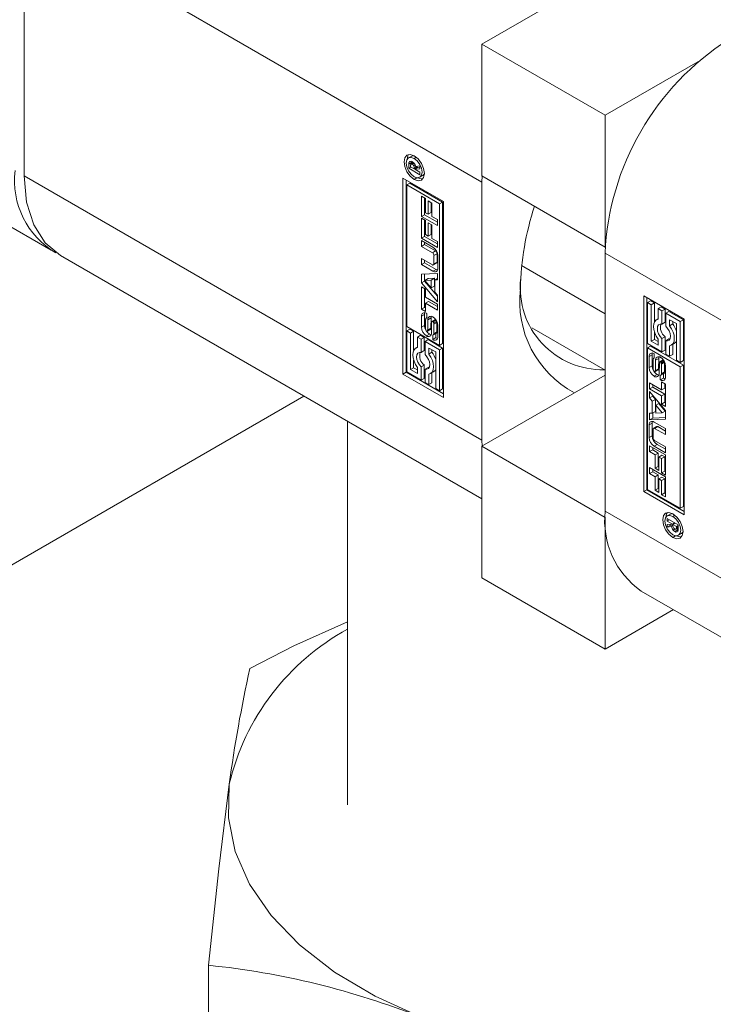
# Model space of a CAD drawing. Header units: millimetres. Extents: x 450 to 25135, y 150 to 17673.
# Tile 9 of 256: x 3639 to 3719, y 2110 to 2223. Entities that reach past the tile are written whole.
import ezdxf

# ---------------------------------------------------------------- set-up
doc = ezdxf.new("R2010")
doc.units = ezdxf.units.MM
doc.linetypes.add('SLD-Continua', pattern=[0])
doc.layers.add('COTAS', color=1, linetype='SLD-Continua')
doc.layers.add('OCULTA', color=8, linetype='SLD-Continua')

msp = doc.modelspace()

# ---------------------------------------------------------------- linework, layer by layer
at = {"color": 7, "linetype": 'SLD-Continua', "lineweight": 18, "ltscale": 30}
msp.add_line((3676.58, 2177.22), (3676.58, 2133.24), dxfattribs=at)
at = {"layer": 'COTAS', "linetype": 'SLD-Continua', "lineweight": 18, "ltscale": 30}
for p, q in [((3796.79, 2281.02), (3691.99, 2220.51)), ((3691.99, 2204.69), (3639.48, 2235)), ((3639.48, 2235), (3639.48, 2205.4)), ((3590.06, 2227.17), (3642.57, 2196.86)), ((3691.99, 2220.51), (3691.99, 2205.41)), ((3691.99, 2220.51), (3706.13, 2212.35)), ((3706.13, 2212.35), (3716.76, 2218.49)), ((3706.13, 2197.24), (3706.13, 2212.35)), ((3683.93, 2207.66), (3683.58, 2207.46)), ((3684.18, 2207.72), (3683.93, 2207.66)), ((3684.46, 2207.54), (3684.22, 2207.4)), ((3683.95, 2206.96), (3683.6, 2206.75)), ((3683.6, 2206.27), (3683.6, 2206.75)), ((3683.85, 2206.42), (3683.6, 2206.27)), ((3684.87, 2205.54), (3683.6, 2206.27)), ((3683.88, 2207.08), (3683.62, 2206.94)), ((3683.81, 2206.62), (3683.81, 2206.58)), ((3683.81, 2206.58), (3683.81, 2206.55)), ((3683.81, 2206.55), (3683.81, 2206.44)), ((3683.81, 2206.44), (3684.22, 2206.2)), ((3684.14, 2206.92), (3683.87, 2206.76)), ((3684.16, 2206.9), (3683.94, 2206.77)), ((3683.95, 2206.81), (3683.95, 2206.96)), ((3684.2, 2206.85), (3684, 2206.74)), ((3684.21, 2206.84), (3684.02, 2206.73)), ((3684.32, 2206.66), (3684.16, 2206.57)), ((3684.57, 2206.47), (3684.22, 2206.27)), ((3684.57, 2206.41), (3684.22, 2206.2)), ((3684.63, 2206.37), (3684.28, 2206.17)), ((3684.38, 2206.47), (3684.87, 2206.55)), ((3684.57, 2206.47), (3684.57, 2206.5)), ((3684.57, 2206.41), (3684.57, 2206.47)), ((3684.87, 2206.39), (3684.63, 2206.37)), ((3684.87, 2206.55), (3684.87, 2206.21)), ((3691.99, 2175.09), (3639.48, 2205.4)), ((3684.22, 2206.2), (3684.22, 2206.27)), ((3684.54, 2205.19), (3684.22, 2205)), ((3684.87, 2206.21), (3684.28, 2206.17)), ((3684.28, 2206.17), (3684.87, 2205.83)), ((3684.38, 2206.23), (3684.32, 2206.26)), ((3684.86, 2205.24), (3685.21, 2205.45)), ((3684.87, 2205.83), (3684.87, 2205.54)), ((3685.21, 2205.45), (3685.39, 2205.63)), ((3691.99, 2205.41), (3706.13, 2197.24)), ((3691.99, 2204.69), (3692, 2205.4)), ((3682.93, 2205.13), (3687.57, 2202.45)), ((3682.93, 2182.67), (3682.93, 2205.13)), ((3683.28, 2204.92), (3683.28, 2182.88)), ((3683.36, 2204.37), (3683.72, 2204.57)), ((3683.36, 2204.37), (3683.36, 2188.13)), ((3687.13, 2202.2), (3683.36, 2204.37)), ((3687.48, 2202.4), (3683.72, 2204.57)), ((3691.99, 2175.09), (3691.99, 2204.69)), ((3685.05, 2203.06), (3685.5, 2202.8)), ((3685.05, 2200.75), (3685.05, 2203.06)), ((3685.41, 2200.95), (3685.41, 2202.85)), ((3685.5, 2202.8), (3685.5, 2201.17)), ((3685.81, 2202.54), (3686.26, 2202.28)), ((3685.81, 2200.99), (3685.81, 2202.54)), ((3686.17, 2201.2), (3686.17, 2202.34)), ((3686.26, 2202.28), (3686.26, 2200.74)), ((3687.48, 2202.4), (3687.13, 2202.2)), ((3687.13, 2185.95), (3687.13, 2202.2)), ((3687.48, 2186.16), (3687.48, 2202.4)), ((3687.57, 2202.45), (3687.57, 2179.99)), ((3685.41, 2200.95), (3685.05, 2200.75)), ((3686.88, 2199.69), (3685.05, 2200.75)), ((3686.88, 2200.1), (3685.41, 2200.95)), ((3685.5, 2201.17), (3685.81, 2200.99)), ((3686.17, 2201.2), (3685.81, 2200.99)), ((3686.26, 2200.74), (3686.88, 2200.38)), ((3685.05, 2200.55), (3685.5, 2200.29)), ((3685.05, 2198.24), (3685.05, 2200.55)), ((3685.41, 2198.44), (3685.41, 2200.34)), ((3685.5, 2200.29), (3685.5, 2198.66)), ((3685.81, 2200.03), (3686.26, 2199.77)), ((3685.81, 2198.48), (3685.81, 2200.03)), ((3686.17, 2198.69), (3686.17, 2199.83)), ((3686.26, 2199.77), (3686.26, 2198.22)), ((3686.88, 2200.38), (3686.88, 2199.69)), ((3685.41, 2198.44), (3685.05, 2198.24)), ((3686.88, 2197.59), (3685.41, 2198.44)), ((3685.5, 2198.66), (3685.81, 2198.48)), ((3686.17, 2198.69), (3685.81, 2198.48)), ((3686.88, 2197.18), (3685.05, 2198.24)), ((3685.05, 2198), (3686.37, 2197.23)), ((3685.05, 2197.31), (3685.05, 2198)), ((3685.41, 2197.51), (3685.05, 2197.31)), ((3686.31, 2196.58), (3685.05, 2197.31)), ((3685.41, 2197.51), (3685.41, 2197.79)), ((3686.66, 2196.79), (3685.41, 2197.51)), ((3686.26, 2198.22), (3686.88, 2197.87)), ((3686.88, 2197.87), (3686.88, 2197.18)), ((3706.14, 2197.25), (3706.13, 2197.24)), ((3643.63, 2196.25), (3691.99, 2168.33)), ((3686.66, 2196.79), (3686.31, 2196.58)), ((3686.84, 2196.47), (3686.49, 2196.27)), ((3686.49, 2195.3), (3686.49, 2196.27)), ((3686.84, 2195.5), (3686.84, 2196.47)), ((3686.94, 2196.25), (3686.94, 2194.79)), ((3706.13, 2196.53), (3758.63, 2166.22)), ((3706.13, 2196.53), (3706.13, 2166.93)), ((3685.05, 2195.92), (3686.31, 2195.19)), ((3685.05, 2195.23), (3685.05, 2195.92)), ((3685.41, 2195.43), (3685.05, 2195.23)), ((3686.37, 2194.46), (3685.05, 2195.23)), ((3685.41, 2195.43), (3685.41, 2195.71)), ((3686.73, 2194.67), (3685.41, 2195.43)), ((3686.44, 2195.18), (3686.79, 2195.38)), ((3686.84, 2195.5), (3686.49, 2195.3)), ((3696.55, 2195.1), (3706.13, 2189.57)), ((3685.05, 2194.14), (3686.88, 2194.2)), ((3685.05, 2193.14), (3685.05, 2194.14)), ((3685.41, 2193.34), (3685.41, 2194.15)), ((3686.73, 2194.67), (3686.37, 2194.46)), ((3686.88, 2194.2), (3686.88, 2193.47)), ((3685.41, 2193.34), (3685.05, 2193.14)), ((3686.88, 2190.96), (3685.05, 2193.14)), ((3686.88, 2191.59), (3685.41, 2193.34)), ((3685.81, 2193.61), (3685.45, 2193.41)), ((3686.18, 2193.44), (3685.45, 2193.41)), ((3685.45, 2193.41), (3686.18, 2192.54)), ((3686.53, 2193.65), (3685.81, 2193.61)), ((3686.53, 2193.65), (3686.18, 2193.44)), ((3686.18, 2192.54), (3686.18, 2193.44)), ((3686.53, 2192.74), (3686.18, 2192.54)), ((3686.53, 2192.74), (3686.53, 2193.65)), ((3686.88, 2193.63), (3686.58, 2193.45)), ((3686.88, 2193.47), (3686.58, 2193.45)), ((3686.58, 2193.45), (3686.58, 2192.06)), ((3685.05, 2192.67), (3685.5, 2192.41)), ((3685.05, 2190.11), (3685.05, 2192.67)), ((3685.41, 2190.31), (3685.41, 2192.47)), ((3685.5, 2192.41), (3685.5, 2191.48)), ((3686.58, 2192.06), (3686.88, 2191.7)), ((3686.88, 2191.7), (3686.88, 2190.96)), ((3710.55, 2191.63), (3715.19, 2188.95)), ((3710.55, 2169.18), (3710.55, 2191.63)), ((3685.5, 2191.48), (3686.88, 2190.68)), ((3685.85, 2190.99), (3685.5, 2190.79)), ((3685.5, 2190.79), (3685.5, 2189.85)), ((3686.88, 2189.99), (3685.5, 2190.79)), ((3686.88, 2190.4), (3685.85, 2190.99)), ((3686.88, 2190.68), (3686.88, 2189.99)), ((3710.9, 2191.43), (3710.9, 2169.38)), ((3711.34, 2191.08), (3710.99, 2190.87)), ((3710.99, 2190.87), (3710.99, 2186.18)), ((3711.42, 2190.62), (3710.99, 2190.87)), ((3711.78, 2190.82), (3711.34, 2191.08)), ((3711.78, 2190.82), (3711.42, 2190.62)), ((3711.42, 2186.43), (3711.42, 2190.62)), ((3711.78, 2188.63), (3711.78, 2190.82)), ((3685.41, 2190.31), (3685.05, 2190.11)), ((3685.5, 2189.85), (3685.05, 2190.11)), ((3685.4, 2189.51), (3685.05, 2189.3)), ((3685.4, 2188.24), (3685.4, 2189.51)), ((3685.5, 2190.26), (3685.41, 2190.31)), ((3685.65, 2189.62), (3685.65, 2189.09)), ((3712.56, 2190.37), (3712.21, 2190.17)), ((3712.65, 2189.91), (3712.21, 2190.17)), ((3712.21, 2190.17), (3712.21, 2188.97)), ((3713, 2190.12), (3712.56, 2190.37)), ((3713, 2190.12), (3712.65, 2189.91)), ((3712.65, 2188.39), (3712.65, 2189.91)), ((3713, 2188.6), (3713, 2190.12)), ((3713.44, 2189.86), (3713.09, 2189.66)), ((3714.75, 2188.7), (3713.09, 2189.66)), ((3713.09, 2189.66), (3713.09, 2188.14)), ((3715.1, 2188.9), (3713.44, 2189.86)), ((3685.05, 2188.04), (3685.05, 2189.3)), ((3685.4, 2188.24), (3685.05, 2188.04)), ((3685.53, 2188.93), (3685.53, 2187.85)), ((3685.65, 2189.13), (3685.59, 2189.09)), ((3685.65, 2189.13), (3685.61, 2189.1)), ((3685.77, 2187.72), (3685.79, 2188.89)), ((3686.15, 2189.1), (3685.79, 2188.89)), ((3686.12, 2187.92), (3686.15, 2189.1)), ((3686.22, 2188.55), (3686.2, 2187.38)), ((3686.65, 2188.91), (3686.29, 2188.7)), ((3686.35, 2188.7), (3686.7, 2188.9)), ((3686.73, 2188.85), (3686.4, 2188.65)), ((3686.8, 2188.74), (3686.45, 2188.54)), ((3686.82, 2188.6), (3686.47, 2188.4)), ((3686.47, 2187.32), (3686.47, 2188.4)), ((3686.82, 2187.52), (3686.82, 2188.6)), ((3686.94, 2188.21), (3686.94, 2186.95)), ((3712.21, 2189.01), (3712.02, 2188.9)), ((3713, 2188.6), (3712.65, 2188.39)), ((3713.53, 2188.9), (3714.31, 2188.45)), ((3713.53, 2188.21), (3713.53, 2188.9)), ((3713.88, 2188.41), (3713.53, 2188.21)), ((3713.88, 2188.41), (3713.88, 2188.7)), ((3714.31, 2188.45), (3714.31, 2184.26)), ((3715.1, 2188.9), (3714.75, 2188.7)), ((3714.75, 2184), (3714.75, 2188.7)), ((3715.1, 2184.21), (3715.1, 2188.9)), ((3715.19, 2188.95), (3715.19, 2166.5)), ((3683.36, 2188.13), (3687.13, 2185.95)), ((3683.72, 2187.83), (3683.36, 2187.62)), ((3683.8, 2187.37), (3683.36, 2187.62)), ((3683.36, 2187.62), (3683.36, 2182.93)), ((3684.15, 2187.57), (3683.72, 2187.83)), ((3684.15, 2187.57), (3683.8, 2187.37)), ((3683.8, 2183.18), (3683.8, 2187.37)), ((3684.15, 2185.37), (3684.15, 2187.57)), ((3684.94, 2187.12), (3684.59, 2186.91)), ((3685.38, 2186.87), (3684.94, 2187.12)), ((3685.98, 2187.25), (3685.62, 2187.04)), ((3685.64, 2187.56), (3685.64, 2187.56)), ((3685.71, 2187.55), (3686.06, 2187.76)), ((3686.09, 2187.79), (3685.74, 2187.59)), ((3686.12, 2187.86), (3685.76, 2187.66)), ((3686.12, 2187.92), (3685.77, 2187.72)), ((3686.34, 2187.16), (3686.35, 2187.15)), ((3686.34, 2186.64), (3686.34, 2187.16)), ((3686.41, 2187.15), (3686.76, 2187.36)), ((3686.78, 2187.37), (3686.42, 2187.16)), ((3686.81, 2187.43), (3686.46, 2187.23)), ((3686.82, 2187.52), (3686.47, 2187.32)), ((3686.7, 2186.84), (3686.7, 2187.32)), ((3697.71, 2187.96), (3706.13, 2183.1)), ((3711.78, 2186.63), (3711.78, 2187.51)), ((3684.59, 2186.91), (3684.59, 2185.72)), ((3685.03, 2186.66), (3684.59, 2186.91)), ((3685.38, 2186.87), (3685.03, 2186.66)), ((3685.03, 2185.14), (3685.03, 2186.66)), ((3685.38, 2185.35), (3685.38, 2186.87)), ((3685.82, 2186.61), (3685.46, 2186.41)), ((3685.46, 2186.41), (3685.46, 2184.89)), ((3687.13, 2185.45), (3685.46, 2186.41)), ((3687.48, 2185.65), (3685.82, 2186.61)), ((3686.7, 2186.84), (3686.34, 2186.64)), ((3686.72, 2186.82), (3686.37, 2186.62)), ((3687.13, 2185.95), (3687.48, 2186.16)), ((3710.99, 2186.18), (3712.65, 2185.22)), ((3711.78, 2186.63), (3711.42, 2186.43)), ((3712.21, 2185.97), (3711.42, 2186.43)), ((3712.21, 2186.38), (3711.78, 2186.63)), ((3712.21, 2186.67), (3712.21, 2185.97)), ((3713, 2186.94), (3712.65, 2186.73)), ((3712.65, 2185.22), (3712.65, 2186.73)), ((3713, 2185.42), (3713, 2186.94)), ((3713.44, 2186.69), (3713.09, 2186.48)), ((3713.09, 2186.48), (3713.09, 2184.96)), ((3713.55, 2186.67), (3713.44, 2186.69)), ((3713.71, 2185.98), (3714.07, 2186.18)), ((3713.88, 2184.91), (3713.88, 2186.07)), ((3684.59, 2185.76), (3684.4, 2185.65)), ((3685.38, 2185.35), (3685.03, 2185.14)), ((3685.9, 2184.96), (3685.9, 2185.65)), ((3685.9, 2185.65), (3686.69, 2185.2)), ((3686.26, 2185.16), (3685.9, 2184.96)), ((3686.26, 2185.16), (3686.26, 2185.45)), ((3686.69, 2185.2), (3686.69, 2181)), ((3687.48, 2185.65), (3687.13, 2185.45)), ((3687.13, 2180.75), (3687.13, 2185.45)), ((3687.48, 2180.96), (3687.48, 2185.65)), ((3710.99, 2185.67), (3711.34, 2185.87)), ((3714.75, 2183.5), (3710.99, 2185.67)), ((3710.99, 2185.67), (3710.99, 2169.43)), ((3711.53, 2184.88), (3711.17, 2184.67)), ((3715.1, 2183.7), (3711.34, 2185.87)), ((3711.53, 2183.61), (3711.53, 2184.88)), ((3711.77, 2184.99), (3711.77, 2184.47)), ((3713, 2185.42), (3712.65, 2185.22)), ((3713.09, 2184.96), (3713.53, 2184.71)), ((3713.53, 2184.71), (3713.53, 2185.91)), ((3713.88, 2184.91), (3713.53, 2184.71)), ((3684.15, 2183.38), (3684.15, 2184.26)), ((3685.38, 2183.69), (3685.03, 2183.48)), ((3685.38, 2182.17), (3685.38, 2183.69)), ((3711.17, 2183.41), (3711.17, 2184.67)), ((3711.65, 2184.31), (3711.65, 2183.23)), ((3711.77, 2184.51), (3711.7, 2184.47)), ((3711.77, 2184.51), (3711.73, 2184.48)), ((3711.77, 2184.48), (3711.76, 2184.47)), ((3711.77, 2184.47), (3711.76, 2184.47)), ((3711.89, 2183.08), (3711.91, 2184.25)), ((3712.27, 2184.45), (3711.91, 2184.25)), ((3712.24, 2183.28), (3712.27, 2184.45)), ((3712.35, 2183.91), (3712.32, 2182.73)), ((3712.77, 2184.28), (3712.41, 2184.07)), ((3712.76, 2184.27), (3712.41, 2184.07)), ((3712.82, 2184.27), (3712.47, 2184.07)), ((3712.82, 2184.27), (3712.47, 2184.07)), ((3712.47, 2184.07), (3712.47, 2184.07)), ((3712.87, 2184.19), (3712.53, 2183.99)), ((3712.92, 2184.09), (3712.57, 2183.88)), ((3712.94, 2183.98), (3712.58, 2183.78)), ((3712.58, 2182.7), (3712.58, 2183.78)), ((3712.94, 2182.9), (3712.94, 2183.98)), ((3714.31, 2184.26), (3714.75, 2184)), ((3715.1, 2184.21), (3714.75, 2184)), ((3715.1, 2183.7), (3714.75, 2183.5)), ((3715.1, 2167.46), (3715.1, 2183.7)), ((3683.28, 2182.88), (3682.93, 2182.67)), ((3687.57, 2179.99), (3682.93, 2182.67)), ((3687.57, 2180.4), (3683.28, 2182.88)), ((3683.36, 2182.93), (3685.03, 2181.97)), ((3684.15, 2183.38), (3683.8, 2183.18)), ((3684.59, 2182.72), (3683.8, 2183.18)), ((3684.59, 2183.13), (3684.15, 2183.38)), ((3684.59, 2183.42), (3684.59, 2182.72)), ((3685.03, 2181.97), (3685.03, 2183.48)), ((3685.82, 2183.43), (3685.46, 2183.23)), ((3685.46, 2183.23), (3685.46, 2181.71)), ((3685.92, 2183.42), (3685.82, 2183.43)), ((3685.9, 2181.46), (3685.9, 2182.66)), ((3686.09, 2182.73), (3686.44, 2182.93)), ((3686.26, 2181.66), (3686.26, 2182.82)), ((3711.53, 2183.61), (3711.17, 2183.41)), ((3711.75, 2182.41), (3712.1, 2182.62)), ((3711.82, 2182.92), (3712.18, 2183.13)), ((3712.18, 2183.13), (3711.83, 2182.92)), ((3712.22, 2183.18), (3711.86, 2182.97)), ((3712.24, 2183.28), (3711.89, 2183.08)), ((3712.18, 2183.13), (3712.18, 2183.13)), ((3712.53, 2182.53), (3712.88, 2182.73)), ((3712.9, 2182.76), (3712.55, 2182.56)), ((3712.93, 2182.82), (3712.57, 2182.62)), ((3712.94, 2182.9), (3712.58, 2182.7)), ((3712.81, 2182.7), (3712.81, 2182.21)), ((3713.06, 2183.58), (3713.06, 2182.32)), ((3714.75, 2167.26), (3714.75, 2183.5)), ((3685.38, 2182.17), (3685.03, 2181.97)), ((3685.46, 2181.71), (3685.9, 2181.46)), ((3686.26, 2181.66), (3685.9, 2181.46)), ((3691.99, 2174.38), (3706.13, 2182.54)), ((3711.23, 2181.64), (3712.61, 2180.84)), ((3711.23, 2180.95), (3711.23, 2181.64)), ((3711.59, 2181.15), (3711.59, 2181.43)), ((3712.46, 2182.01), (3712.46, 2182.53)), ((3712.81, 2182.21), (3712.46, 2182.01)), ((3712.49, 2181.99), (3712.84, 2182.19)), ((3712.61, 2181.77), (3713.06, 2181.52)), ((3712.61, 2180.84), (3712.61, 2181.77)), ((3712.97, 2181.04), (3712.97, 2181.57)), ((3713.06, 2181.52), (3713.06, 2178.95)), ((3686.69, 2181), (3687.13, 2180.75)), ((3687.48, 2180.96), (3687.13, 2180.75)), ((3711.59, 2181.15), (3711.23, 2180.95)), ((3712.61, 2180.15), (3711.23, 2180.95)), ((3711.23, 2180.66), (3713.06, 2178.49)), ((3711.23, 2179.93), (3711.23, 2180.66)), ((3712.97, 2180.35), (3711.59, 2181.15)), ((3712.97, 2181.04), (3712.61, 2180.84)), ((3712.97, 2180.35), (3712.61, 2180.15)), ((3712.97, 2179.42), (3712.97, 2180.35)), ((3711.59, 2180.13), (3711.23, 2179.93)), ((3711.54, 2179.56), (3711.23, 2179.93)), ((3711.89, 2179.76), (3711.54, 2179.56)), ((3711.54, 2178.17), (3711.54, 2179.56)), ((3711.59, 2180.13), (3711.59, 2180.24)), ((3711.89, 2179.76), (3711.59, 2180.13)), ((3711.89, 2178.37), (3711.89, 2179.76)), ((3712.29, 2179.29), (3711.94, 2179.09)), ((3713.02, 2178.42), (3712.29, 2179.29)), ((3712.61, 2179.21), (3712.61, 2180.15)), ((3712.97, 2179.42), (3712.61, 2179.21)), ((3713.06, 2178.95), (3712.61, 2179.21)), ((3713.06, 2179.36), (3712.97, 2179.42)), ((3711.23, 2178.16), (3711.54, 2178.17)), ((3711.23, 2177.42), (3711.23, 2178.16)), ((3711.89, 2178.37), (3711.54, 2178.17)), ((3711.59, 2177.62), (3711.59, 2178.2)), ((3712.66, 2178.22), (3711.94, 2179.09)), ((3711.94, 2179.09), (3711.94, 2178.18)), ((3711.94, 2178.18), (3712.66, 2178.22)), ((3713.02, 2178.42), (3712.66, 2178.22)), ((3713.06, 2178.49), (3713.06, 2177.49)), ((3711.53, 2177.04), (3711.17, 2176.83)), ((3711.59, 2177.62), (3711.23, 2177.42)), ((3713.06, 2177.49), (3711.23, 2177.42)), ((3711.53, 2175.57), (3711.53, 2177.04)), ((3713.06, 2177.68), (3711.59, 2177.62)), ((3711.74, 2177.16), (3713.06, 2176.4)), ((3711.17, 2175.37), (3711.17, 2176.83)), ((3711.62, 2176.33), (3711.62, 2175.36)), ((3712.03, 2176.65), (3711.68, 2176.45)), ((3712.16, 2176.64), (3711.81, 2176.43)), ((3713.06, 2175.71), (3711.81, 2176.43)), ((3713.06, 2176.12), (3712.16, 2176.64)), ((3713.06, 2176.4), (3713.06, 2175.71)), ((3692, 2174.39), (3691.99, 2175.09)), ((3711.53, 2175.57), (3711.17, 2175.37)), ((3711.81, 2175.04), (3713.06, 2174.32)), ((3691.99, 2174.38), (3706.13, 2166.22)), ((3691.99, 2174.38), (3691.99, 2159.27)), ((3711.23, 2174.44), (3713.06, 2173.39)), ((3711.23, 2173.76), (3711.23, 2174.44)), ((3711.59, 2173.96), (3711.23, 2173.76)), ((3711.86, 2173.4), (3711.23, 2173.76)), ((3711.59, 2173.96), (3711.59, 2174.24)), ((3712.21, 2173.6), (3711.59, 2173.96)), ((3712.09, 2174.59), (3711.74, 2174.39)), ((3713.06, 2173.63), (3711.74, 2174.39)), ((3712.21, 2173.6), (3711.86, 2173.4)), ((3713.06, 2174.04), (3712.09, 2174.59)), ((3712.21, 2172.06), (3712.21, 2173.6)), ((3713.06, 2174.32), (3713.06, 2173.63)), ((3711.86, 2171.85), (3711.86, 2173.4)), ((3712.65, 2173.35), (3712.3, 2173.14)), ((3712.61, 2172.96), (3712.3, 2173.14)), ((3712.3, 2173.14), (3712.3, 2171.59)), ((3712.97, 2173.17), (3712.61, 2172.96)), ((3712.61, 2171.34), (3712.61, 2172.96)), ((3712.97, 2173.17), (3712.65, 2173.35)), ((3712.97, 2171.54), (3712.97, 2173.17)), ((3713.06, 2173.39), (3713.06, 2171.08)), ((3711.23, 2171.93), (3713.06, 2170.88)), ((3711.23, 2171.25), (3711.23, 2171.93)), ((3711.59, 2171.45), (3711.23, 2171.25)), ((3711.59, 2171.45), (3711.59, 2171.73)), ((3712.21, 2171.09), (3711.59, 2171.45)), ((3712.21, 2172.06), (3711.86, 2171.85)), ((3712.3, 2171.59), (3711.86, 2171.85)), ((3712.3, 2172), (3712.21, 2172.06)), ((3712.97, 2171.54), (3712.61, 2171.34)), ((3713.06, 2171.08), (3712.61, 2171.34)), ((3713.06, 2171.49), (3712.97, 2171.54)), ((3711.86, 2170.89), (3711.23, 2171.25)), ((3712.21, 2171.09), (3711.86, 2170.89)), ((3711.86, 2169.34), (3711.86, 2170.89)), ((3712.21, 2169.55), (3712.21, 2171.09)), ((3712.65, 2170.83), (3712.3, 2170.63)), ((3712.61, 2170.45), (3712.3, 2170.63)), ((3712.3, 2170.63), (3712.3, 2169.08)), ((3712.97, 2170.65), (3712.61, 2170.45)), ((3712.61, 2168.82), (3712.61, 2170.45)), ((3712.97, 2170.65), (3712.65, 2170.83)), ((3712.97, 2169.03), (3712.97, 2170.65)), ((3713.06, 2170.88), (3713.06, 2168.57)), ((3710.9, 2169.38), (3710.55, 2169.18)), ((3715.19, 2166.5), (3710.55, 2169.18)), ((3710.9, 2169.38), (3715.19, 2166.91)), ((3710.99, 2169.43), (3714.75, 2167.26)), ((3712.21, 2169.55), (3711.86, 2169.34)), ((3712.3, 2169.08), (3711.86, 2169.34)), ((3712.3, 2169.49), (3712.21, 2169.55)), ((3712.97, 2169.03), (3712.61, 2168.82)), ((3713.06, 2168.97), (3712.97, 2169.03)), ((3713.06, 2168.57), (3712.61, 2168.82)), ((3706.13, 2166.93), (3758.63, 2136.62)), ((3714.75, 2167.26), (3715.1, 2167.46)), ((3706.13, 2151.11), (3706.13, 2166.22)), ((3706.13, 2166.22), (3706.14, 2166.22)), ((3713.25, 2166.08), (3714.52, 2165.35)), ((3713.25, 2165.8), (3713.25, 2166.08)), ((3713.5, 2165.94), (3713.25, 2165.8)), ((3713.84, 2165.46), (3713.25, 2165.8)), ((3713.61, 2166.59), (3713.26, 2166.38)), ((3713.86, 2166.65), (3713.61, 2166.59)), ((3713.9, 2166.32), (3714.14, 2166.46)), ((3713.25, 2165.41), (3713.84, 2165.46)), ((3713.25, 2165.08), (3713.25, 2165.41)), ((3713.6, 2165.28), (3713.25, 2165.08)), ((3713.74, 2165.16), (3713.25, 2165.08)), ((3713.6, 2165.28), (3713.6, 2165.44)), ((3713.89, 2165.33), (3713.6, 2165.28)), ((3713.9, 2165.25), (3713.74, 2165.16)), ((3714.08, 2165.6), (3713.84, 2165.46)), ((3714.14, 2165.57), (3713.89, 2165.42)), ((3714.31, 2165.18), (3713.89, 2165.42)), ((3713.89, 2165.42), (3713.89, 2165.36)), ((3714.11, 2164.88), (3713.92, 2164.77)), ((3714.1, 2164.6), (3714.46, 2164.81)), ((3714.46, 2164.81), (3714.11, 2164.6)), ((3714.14, 2164.58), (3714.49, 2164.79)), ((3714.25, 2164.86), (3714.51, 2165.01)), ((3714.51, 2165.03), (3714.28, 2164.89)), ((3714.52, 2165.3), (3714.31, 2165.18)), ((3714.51, 2165.2), (3714.31, 2165.08)), ((3714.31, 2165.08), (3714.31, 2165.18)), ((3714.51, 2165.16), (3714.31, 2165.04)), ((3714.51, 2165.13), (3714.31, 2165.01)), ((3714.31, 2165.04), (3714.31, 2165.08)), ((3714.31, 2165.01), (3714.31, 2165.04)), ((3714.41, 2164.57), (3714.38, 2164.55)), ((3714.49, 2164.79), (3714.51, 2164.78)), ((3714.52, 2165.35), (3714.51, 2164.87)), ((3714.89, 2164.37), (3715.07, 2164.55)), ((3713.9, 2163.92), (3714.22, 2164.11)), ((3714.54, 2164.16), (3714.89, 2164.37)), ((3691.99, 2159.27), (3706.13, 2151.11)), ((3710.27, 2157.77), (3762.77, 2127.46)), ((3713.97, 2155.64), (3706.13, 2151.11)), ((3660.63, 2084.2), (3660.63, 2114.83))]:
    msp.add_line(p, q, dxfattribs=at)
at = {"layer": 'COTAS', "linetype": 'SLD-Continua', "lineweight": 18, "ltscale": 30, "flags": 128}
for points in [[(3684.22, 2205), (3683.77, 2205.36), (3683.39, 2205.87), (3683.13, 2206.46), (3683.05, 2207.03), (3683.13, 2207.49), (3683.39, 2207.78), (3683.77, 2207.86), (3684.22, 2207.7)], [(3684.22, 2207.4), (3683.87, 2207.52), (3683.58, 2207.46), (3683.38, 2207.23), (3683.31, 2206.87), (3683.38, 2206.43), (3683.58, 2205.98), (3683.87, 2205.58), (3684.22, 2205.31)], [(3683.4, 2207.27), (3683.49, 2207.7), (3683.58, 2207.85)], [(3684.22, 2207.7), (3684.66, 2207.34), (3685.04, 2206.83), (3685.3, 2206.24), (3685.39, 2205.68), (3685.3, 2205.21), (3685.04, 2204.92), (3684.66, 2204.84), (3684.22, 2205)], [(3684.22, 2205.31), (3684.56, 2205.18), (3684.86, 2205.24), (3685.05, 2205.47), (3685.12, 2205.83), (3685.05, 2206.27), (3684.86, 2206.72), (3684.56, 2207.12), (3684.22, 2207.4)], [(3639.48, 2205.4), (3639.75, 2202.37), (3640.56, 2199.78), (3641.87, 2197.71), (3643.63, 2196.25), (3643.63, 2196.25)], [(3685.2, 2205.05), (3685.02, 2205.05), (3684.61, 2205.18)], [(3686.73, 2194.67), (3686.84, 2194.62), (3686.91, 2194.6)], [(3685.44, 2189.71), (3685.41, 2189.63), (3685.4, 2189.51)], [(3686.18, 2189.28), (3686.16, 2189.22), (3686.15, 2189.1)], [(3712.21, 2188.97), (3711.99, 2188.88), (3711.82, 2188.7), (3711.71, 2188.44), (3711.67, 2188.13), (3711.71, 2187.77), (3711.82, 2187.39), (3711.99, 2187.02), (3712.21, 2186.67)], [(3712.65, 2186.73), (3712.44, 2186.98), (3712.26, 2187.27), (3712.15, 2187.58), (3712.12, 2187.87), (3712.15, 2188.12), (3712.26, 2188.3), (3712.44, 2188.4), (3712.65, 2188.39)], [(3713.53, 2185.91), (3713.75, 2186), (3713.92, 2186.18), (3714.03, 2186.43), (3714.06, 2186.75), (3714.03, 2187.11), (3713.92, 2187.48), (3713.75, 2187.86), (3713.53, 2188.21)], [(3685.65, 2187.56), (3685.65, 2187.56), (3685.65, 2187.56), (3685.65, 2187.56), (3685.65, 2187.56), (3685.65, 2187.56), (3685.64, 2187.56), (3685.65, 2187.56)], [(3685.98, 2187.25), (3686.09, 2187.2), (3686.17, 2187.18)], [(3713.09, 2188.14), (3713.3, 2187.9), (3713.47, 2187.61), (3713.58, 2187.3), (3713.62, 2187), (3713.58, 2186.75), (3713.47, 2186.57), (3713.3, 2186.48), (3713.09, 2186.48)], [(3686.7, 2186.84), (3686.7, 2186.84), (3686.7, 2186.84), (3686.7, 2186.83), (3686.71, 2186.83), (3686.71, 2186.83), (3686.71, 2186.83), (3686.72, 2186.83), (3686.72, 2186.82)], [(3686.72, 2186.82), (3686.83, 2186.77), (3686.91, 2186.75)], [(3684.59, 2185.72), (3684.37, 2185.63), (3684.2, 2185.45), (3684.09, 2185.19), (3684.05, 2184.88), (3684.09, 2184.52), (3684.2, 2184.14), (3684.37, 2183.77), (3684.59, 2183.42)], [(3685.03, 2183.48), (3684.81, 2183.73), (3684.64, 2184.02), (3684.53, 2184.33), (3684.49, 2184.62), (3684.53, 2184.87), (3684.64, 2185.05), (3684.81, 2185.15), (3685.03, 2185.14)], [(3685.46, 2184.89), (3685.68, 2184.65), (3685.85, 2184.35), (3685.96, 2184.05), (3686, 2183.75), (3685.96, 2183.5), (3685.85, 2183.32), (3685.68, 2183.23), (3685.46, 2183.23)], [(3685.9, 2182.66), (3686.13, 2182.75), (3686.3, 2182.93), (3686.4, 2183.18), (3686.44, 2183.5), (3686.4, 2183.86), (3686.3, 2184.23), (3686.13, 2184.61), (3685.9, 2184.96)], [(3711.56, 2185.08), (3711.54, 2185), (3711.53, 2184.88)], [(3712.3, 2184.65), (3712.28, 2184.57), (3712.27, 2184.45)], [(3712.47, 2184.07), (3712.47, 2184.07), (3712.47, 2184.07), (3712.47, 2184.07), (3712.47, 2184.07), (3712.47, 2184.07), (3712.47, 2184.07), (3712.47, 2184.07)], [(3712.77, 2184.28), (3712.76, 2184.28), (3712.76, 2184.27)], [(3712.92, 2184.09), (3712.92, 2184.1), (3712.92, 2184.11)], [(3712.1, 2182.62), (3712.21, 2182.57), (3712.29, 2182.55)], [(3712.84, 2182.19), (3712.96, 2182.14), (3713.03, 2182.12)], [(3711.56, 2177.23), (3711.54, 2177.16), (3711.53, 2177.04)], [(3713.9, 2163.92), (3713.45, 2164.28), (3713.07, 2164.8), (3712.82, 2165.38), (3712.73, 2165.95), (3712.82, 2166.42), (3713.07, 2166.71), (3713.45, 2166.78), (3713.9, 2166.63)], [(3713.08, 2166.2), (3713.17, 2166.62), (3713.27, 2166.78)], [(3713.9, 2166.32), (3713.55, 2166.44), (3713.26, 2166.38), (3713.06, 2166.16), (3712.99, 2165.8), (3713.06, 2165.36), (3713.26, 2164.9), (3713.55, 2164.51), (3713.9, 2164.23)], [(3713.9, 2166.63), (3714.35, 2166.26), (3714.73, 2165.75), (3714.98, 2165.17), (3715.07, 2164.6), (3714.98, 2164.13), (3714.73, 2163.84), (3714.35, 2163.77), (3713.9, 2163.92)], [(3713.9, 2164.23), (3714.24, 2164.11), (3714.54, 2164.16), (3714.73, 2164.39), (3714.8, 2164.75), (3714.73, 2165.19), (3714.54, 2165.64), (3714.24, 2166.04), (3713.9, 2166.32)], [(3714.88, 2163.97), (3714.7, 2163.97), (3714.29, 2164.1)], [(3665.36, 2148.89), (3670.39, 2151.48), (3676.58, 2154.25)], [(3660.63, 2114.83), (3661.79, 2125.89), (3663, 2135.6)], [(3663, 2135.6), (3662.9, 2131.73), (3663.68, 2127.88), (3665.32, 2124.13), (3667.79, 2120.54), (3671.06, 2117.16), (3675.07, 2114.05), (3679.74, 2111.28), (3685, 2108.88)]]:
    msp.add_lwpolyline(points, dxfattribs=at)
at = {"layer": 'COTAS', "linetype": 'SLD-Continua', "lineweight": 18, "ltscale": 900}
for centre, radius, start, end in [((3736.83, 2195.13), 30.74, 122.6056, 177.3944), ((3684.25, 2206.76), 0.654, 163.9956, 180.1389), ((3683.83, 2206.88), 0.213, 117.2832, 165.3047), ((3683.83, 2206.82), 0.265, 54.9476, 110.6482), ((3684.12, 2206.6), 0.307, 154.3345, 176.8319), ((3683.91, 2206.7), 0.0777, 66.5017, 150.0554), ((3683.83, 2206.43), 0.354, 60.2512, 71.7751), ((3684.71, 2206.95), 0.754, 172.4158, 179.4393), ((3683.79, 2206.7), 0.388, 55.8367, 60.6015), ((3683.96, 2206.65), 0.101, 50.8383, 64.8571), ((3683.65, 2206.42), 0.703, 38.3396, 58.8912), ((3684, 2207), 0.0222, 54.6713, 69.5341), ((3683.8, 2206.4), 0.394, 25.4274, 56.0956), ((3683.47, 2206.27), 0.751, 359.8019, 23.2785), ((3683.55, 2206.32), 0.843, 9.8757, 39.3352), ((3648, 2204.89), 9.65, 173.3012, 239.5203), ((3728.38, 2191.85), 31.98, 161.6474, 178.935), ((3685.71, 2196.2), 1.23, 2.5719, 57.4195), ((3686.1, 2196.25), 0.394, 2.5902, 57.4138), ((3686.45, 2196.45), 0.394, 2.5902, 57.4138), ((3686.38, 2195.28), 0.112, 230.7832, 9.2127), ((3686.72, 2195.49), 0.128, 305.5498, 5.8255), ((3686.59, 2194.74), 0.349, 230.7693, 9.2392), ((3705.81, 2192.59), 9.43, 174.4189, 271.1987), ((3708.26, 2191.02), 11.94, 173.124, 241.6662), ((3685.4, 2189.36), 0.355, 50.7983, 189.2404), ((3685.23, 2188.96), 0.779, 57.263, 59.7833), ((3686.56, 2188.28), 1.16, 181.8713, 209.1166), ((3685.9, 2188.93), 0.363, 168.3582, 180.615), ((3685.71, 2188.98), 0.176, 148.6881, 170.559), ((3685.62, 2189.04), 0.0659, 101.5994, 153.2113), ((3685.62, 2189.04), 0.0656, 57.2172, 97.8066), ((3686.14, 2188.94), 0.353, 50.5047, 187.1443), ((3686.54, 2188.53), 0.318, 157.3098, 176.9138), ((3686.35, 2188.61), 0.108, 123.2404, 157.1485), ((3686.32, 2188.65), 0.0548, 53.8963, 118.5144), ((3686.27, 2188.57), 0.153, 32.9873, 58.445), ((3685.69, 2188.16), 1.25, 2.6223, 57.3796), ((3686.07, 2188.44), 0.391, 15.1954, 33.3485), ((3685.93, 2188.39), 0.535, 0.5859, 15.7086), ((3686.67, 2188.86), 0.049, 59.6425, 117.4753), ((3686.29, 2188.6), 0.531, 0.6, 14.0255), ((3713.83, 2188), 1.35, 162.5314, 232.1634), ((3711.61, 2186.71), 2.84, 17.6137, 36.8523), ((3686.3, 2188.1), 1.25, 182.5746, 237.4015), ((3686.06, 2187.85), 0.527, 180.5467, 191.9168), ((3685.99, 2187.83), 0.452, 191.6728, 206.5776), ((3685.74, 2187.7), 0.168, 204.3179, 237.3491), ((3685.85, 2187.32), 0.356, 230.9038, 9.5093), ((3685.68, 2187.6), 0.0572, 234.8491, 291.2144), ((3686.56, 2188.2), 1.11, 215.1744, 238.4861), ((3685.67, 2187.63), 0.0812, 294.0787, 334.6338), ((3685.55, 2187.69), 0.218, 332.5786, 350.8629), ((3685.31, 2187.73), 0.454, 350.8521, 358.7094), ((3686.02, 2187.83), 0.0884, 301.0654, 332.9188), ((3685.89, 2187.9), 0.231, 333.3494, 350.5602), ((3685.71, 2187.93), 0.413, 350.4645, 359.1466), ((3686.39, 2187.21), 0.0691, 240.0191, 269.2991), ((3686.38, 2187.2), 0.0579, 274.5522, 318.9273), ((3686.31, 2187.26), 0.153, 319.8185, 347.8728), ((3686.11, 2187.31), 0.359, 346.5451, 0.732), ((3686.74, 2187.4), 0.0486, 298.0353, 320.416), ((3686.66, 2187.47), 0.153, 319.8185, 347.8728), ((3686.46, 2187.52), 0.365, 346.4639, 0.431), ((3686.52, 2186.9), 0.316, 236.1206, 241.5608), ((3686.59, 2186.9), 0.355, 230.7796, 9.1888), ((3713.74, 2186.72), 0.627, 300.793, 335.0331), ((3686.21, 2184.75), 1.35, 162.4757, 232.2191), ((3683.98, 2183.46), 2.84, 17.6418, 36.8572), ((3711.52, 2184.73), 0.355, 50.7902, 189.2485), ((3711.58, 2184.7), 0.344, 56.6193, 61.6471), ((3712.03, 2184.31), 0.38, 166.9336, 180.386), ((3711.81, 2184.36), 0.162, 140.543, 167.1484), ((3711.74, 2184.42), 0.0627, 96.3539, 137.1256), ((3711.73, 2184.41), 0.0718, 60.5881, 88.9867), ((3712.26, 2184.3), 0.355, 50.8505, 189.5626), ((3712.59, 2183.93), 0.242, 153.4897, 169.9517), ((3712.82, 2183.9), 0.478, 171.3276, 178.8275), ((3712.45, 2184), 0.0828, 114.2, 154.0898), ((3712.43, 2184.02), 0.0575, 55.1162, 110.8702), ((3712.38, 2183.93), 0.164, 23.9629, 57.6673), ((3711.82, 2183.53), 1.25, 2.6037, 57.413), ((3712.14, 2183.8), 0.438, 11.4259, 26.8245), ((3712.07, 2183.77), 0.516, 0.5854, 12.2034), ((3712.79, 2184.23), 0.0557, 58.3803, 111.2931), ((3712.42, 2183.98), 0.517, 0.5647, 12.1877), ((3686.12, 2183.47), 0.631, 300.848, 334.8474), ((3712.42, 2183.47), 1.25, 182.616, 237.3602), ((3712.68, 2183.65), 1.15, 181.8271, 208.4057), ((3712.16, 2183.23), 0.516, 180.4213, 196.113), ((3712.04, 2183.18), 0.383, 194.8927, 213.3984), ((3711.85, 2183.06), 0.153, 213.0808, 238.7039), ((3711.97, 2182.69), 0.353, 230.5, 7.1238), ((3711.8, 2182.97), 0.0541, 233.4677, 298.943), ((3712.66, 2183.55), 1.09, 215.0703, 238.7263), ((3711.76, 2183.01), 0.109, 303.6231, 337.1845), ((3711.59, 2183.09), 0.303, 336.6499, 357.2663), ((3712.12, 2183.22), 0.11, 303.6544, 336.7345), ((3711.93, 2183.3), 0.314, 337.1751, 357.0485), ((3712.49, 2182.59), 0.0644, 280.9197, 333.8911), ((3712.4, 2182.65), 0.179, 328.5946, 350.1738), ((3712.18, 2182.7), 0.406, 349.0022, 359.971), ((3712.72, 2182.91), 0.232, 312.2119, 321.6064), ((3712.76, 2182.85), 0.174, 328.5667, 350.6804), ((3712.55, 2182.9), 0.385, 348.7101, 0.2631), ((3712.5, 2182.59), 0.063, 236.3384, 278.6854), ((3711.37, 2180.17), 2.13, 58.4927, 59.408), ((3712.71, 2182.27), 0.355, 230.8151, 9.1979), ((3713.63, 2183.52), 1.54, 238.0593, 239.3208), ((3711.52, 2176.89), 0.349, 50.8002, 189.2084), ((3711.73, 2176.35), 0.112, 51.0272, 189.11), ((3712.08, 2176.53), 0.129, 54.4045, 114.1744), ((3712.4, 2175.43), 1.23, 182.5995, 237.3769), ((3712.76, 2175.63), 1.23, 182.6103, 237.4073), ((3712.02, 2175.38), 0.395, 182.7263, 237.2778), ((3715.96, 2165.86), 9.89, 173.8072, 234.883), ((3714.57, 2165.3), 0.844, 189.8588, 219.2797), ((3714.65, 2165.36), 0.758, 179.9876, 203.2248), ((3714.47, 2165.21), 0.703, 218.38, 238.9408), ((3714.31, 2165.22), 0.387, 205.1268, 236.2717), ((3714.45, 2165.46), 0.667, 237.1437, 239.2818), ((3714.07, 2164.54), 0.0715, 57.179, 61.8899), ((3714.27, 2165.16), 0.315, 239.542, 252.4843), ((3714.45, 2165.12), 0.623, 236.4672, 239.4089), ((3714.29, 2164.8), 0.265, 235.0555, 290.6773), ((3714.21, 2164.93), 0.0778, 246.57, 329.9871), ((3714, 2165.02), 0.307, 334.4852, 356.9577), ((3714.79, 2165.37), 0.652, 225.0513, 239.3098), ((3714.29, 2164.74), 0.21, 297.024, 345.5639), ((3715.02, 2165.67), 1.03, 237.319, 239.1191), ((3714.47, 2164.82), 0.0192, 230.7439, 248.325), ((3713.85, 2164.87), 0.661, 343.9907, 359.9596), ((3689.67, 2129.33), 27.4, 118.5301, 166.774), ((3819.11, 2114.69), 157.5, 167.4615, 172.373), ((3651.28, 2023.81), 91.5, 68.3824, 84.1356)]:
    msp.add_arc(centre, radius, start, end, dxfattribs=at)
at = {"layer": 'OCULTA', "linetype": 'SLD-Continua', "lineweight": 18, "ltscale": 30}
msp.add_line((3405.61, 2026.59), (3671.56, 2180.12), dxfattribs=at)
msp.add_line((3405.61, 2026.59), (3671.56, 2180.12), dxfattribs=at)
msp.add_line((3405.61, 2026.59), (3671.56, 2180.12), dxfattribs=at)
msp.add_line((3405.61, 2026.59), (3671.56, 2180.12), dxfattribs=at)
msp.add_line((3405.61, 2026.59), (3671.56, 2180.12), dxfattribs=at)

doc.saveas('drawing.dxf')
